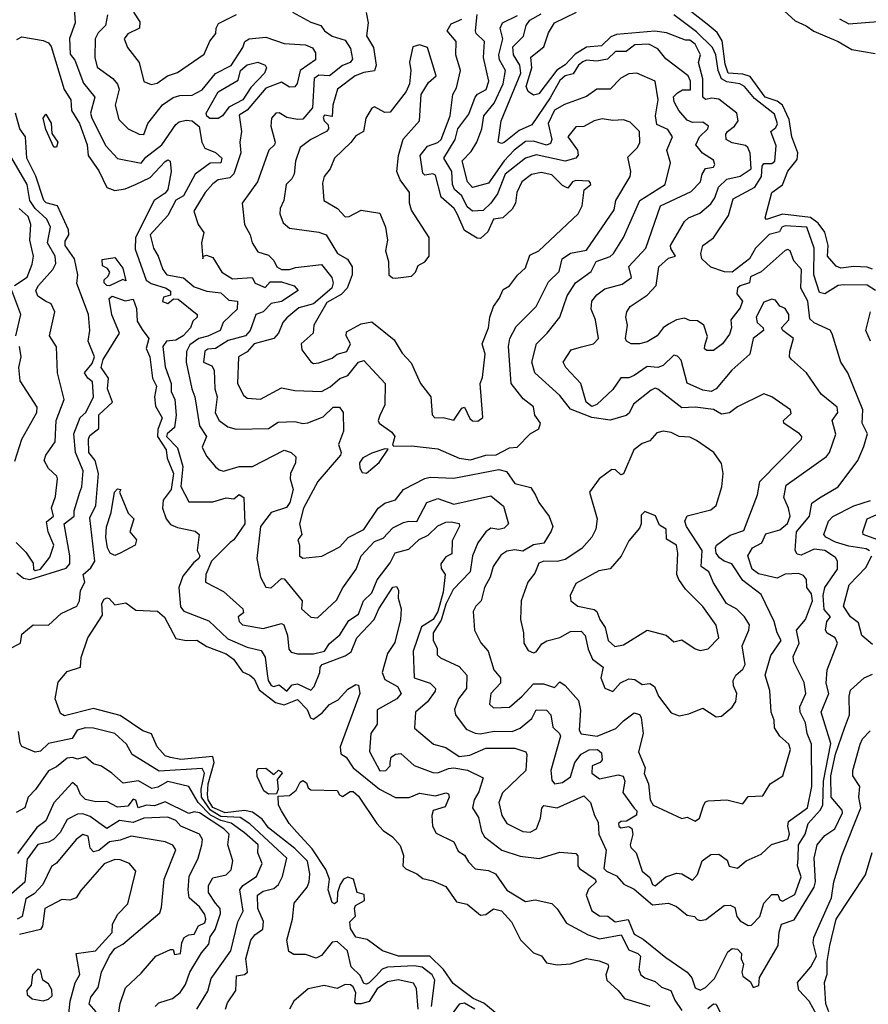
# Model space of a CAD drawing. Extents: x 1995148 to 2088947, y 769131 to 906009.
# Tile 158 of 256: x 2022166 to 2025369, y 808233 to 811947. Entities that reach past the tile are written whole.
import ezdxf

# ---------------------------------------------------------------- set-up
doc = ezdxf.new("R2010")
doc.units = 0

msp = doc.modelspace()

# ---------------------------------------------------------------- linework, layer by layer
at = {"layer": '0CON05XD'}
for points in [[(2025385, 811006.6), (2025365, 811013.4), (2025315, 811016.7), (2025265, 811010), (2025247.5, 811017.5), (2025215.5, 811055), (2025217.3, 811095), (2025205.2, 811145.2), (2025180.2, 811180.2), (2025150.5, 811200.5), (2025045, 811213.2), (2024985, 811193.3), (2024979.3, 811199.3), (2025004.4, 811295), (2025045.3, 811324.7), (2025065, 811376), (2025100.7, 811419.3), (2025103.5, 811445), (2025080.3, 811505), (2025070, 811570), (2025044.9, 811624.9), (2025025, 811640), (2024980.3, 811655), (2024922.7, 811732.7), (2024895, 811742.1), (2024839.5, 811745), (2024829.3, 811779.3), (2024817.3, 811867.3), (2024798.5, 811898.5), (2024760.4, 811930.4), (2024643, 812023)], [(2025025, 812004.2), (2025092.4, 811942.4), (2025135, 811924.2), (2025164, 811904), (2025255.2, 811865.3), (2025306.7, 811835), (2025395, 811820)], [(2022155, 811872.5), (2022175, 811882.9), (2022255, 811868.1), (2022275, 811860), (2022285, 811846.2), (2022333.6, 811683.6), (2022358.9, 811645), (2022361.8, 811605), (2022392.1, 811555), (2022420.4, 811475), (2022424.6, 811435), (2022465, 811377.1), (2022495, 811314), (2022525, 811302.2), (2022565, 811309.5), (2022604, 811325), (2022658.6, 811351.4), (2022715, 811412.7), (2022725, 811418.2), (2022733.7, 811413.7), (2022738.6, 811375), (2022725, 811306.5), (2022715, 811293.1), (2022674.1, 811265), (2022603.7, 811125), (2022602, 811082), (2022644.1, 810965), (2022662, 810952), (2022718.8, 810935), (2022735, 810922.5), (2022735, 810907.5), (2022709.5, 810900.5), (2022705, 810883.8), (2022725, 810876.2), (2022746.2, 810893.8), (2022765, 810892.9), (2022836.7, 810835), (2022836.2, 810825), (2022820, 810810), (2022810.8, 810785), (2022783.6, 810755), (2022755, 810738.2), (2022720, 810735), (2022707.1, 810715), (2022715, 810637.5), (2022738.6, 810575), (2022738, 810545), (2022752.2, 810515), (2022756.5, 810455), (2022750.5, 810409.5), (2022723.5, 810385), (2022720.5, 810375), (2022762.3, 810332.3), (2022782.4, 810262.4), (2022775, 810186.2), (2022805, 810128), (2022895, 810127.9), (2022945, 810143.3), (2022975, 810140), (2022995, 810156), (2023012, 810145), (2023015.5, 810045), (2022975, 809985.4), (2022961.1, 809975), (2022890.7, 809905), (2022868.8, 809855), (2022867.5, 809825), (2022935, 809790), (2023008.8, 809725), (2023010.7, 809709.3), (2022991.2, 809695), (2022995, 809677.5), (2023007.5, 809665), (2023085, 809650.8), (2023155, 809670), (2023163.3, 809665), (2023177.3, 809625), (2023182.4, 809572.4), (2023191.5, 809561.5), (2023214.8, 809554.8), (2023275, 809555.2), (2023316.2, 809565), (2023335.3, 809594.7), (2023375, 809627.5), (2023408.9, 809681.1), (2023445.4, 809705), (2023464.4, 809755), (2023495.4, 809785), (2023515.2, 809834.8), (2023565, 809898.2), (2023583.6, 809936.4), (2023635, 809950), (2023673.8, 809986.2), (2023707.8, 810002.2), (2023745, 810038.5), (2023775, 810051.9), (2023795, 810053.1), (2023825, 810046.7), (2023826.2, 810036.2), (2023798.9, 809981.1), (2023797.2, 809932.8), (2023775, 809921.5), (2023755.4, 809895), (2023757.6, 809877.6), (2023772.7, 809855), (2023765, 809787.5), (2023744.5, 809715), (2023726.5, 809685), (2023683.2, 809656.8), (2023651.5, 809565), (2023654.8, 809464.8), (2023716, 809445), (2023735.7, 809425), (2023734.4, 809415), (2023705.3, 809374.7), (2023660, 809335), (2023656.7, 809275), (2023728, 809215), (2023775, 809201.4), (2023825, 809168.2), (2023865, 809172.4), (2023925, 809198.9), (2024035, 809198.8), (2024076, 809186), (2024080, 809175), (2024076, 809115), (2023988.5, 809031.5), (2023974.4, 808995), (2023985.4, 808945.4), (2024005, 808915.8), (2024065, 808884.6), (2024093.2, 808883.2), (2024116.7, 808895), (2024131.8, 808935), (2024137.1, 808972.9), (2024145, 808983.8), (2024195, 808974.7), (2024295, 809020), (2024320, 808995), (2024335.4, 808945), (2024349.9, 808919.9), (2024351.8, 808875), (2024379.4, 808815), (2024371.1, 808745), (2024380.6, 808735), (2024418.5, 808718.5), (2024446.8, 808686.8), (2024485, 808667), (2024555, 808608.4), (2024615, 808614.7), (2024645, 808601.8), (2024685, 808570), (2024712.5, 808565), (2024723, 808553), (2024735, 808550), (2024756.2, 808553.8), (2024825, 808605.6), (2024847.4, 808607.4), (2024865, 808598.8), (2024873.3, 808565), (2024885, 808548.6), (2024915, 808530), (2024927.8, 808532.2), (2024960, 808565), (2024974.7, 808615), (2025005, 808648.1), (2025027, 808647), (2025035, 808627.5), (2025045, 808622), (2025092.3, 808647.7), (2025116.2, 808713.8), (2025101.8, 808755), (2025103.8, 808783.8), (2025105.9, 808835), (2025130.4, 808875), (2025142.5, 808915), (2025187.1, 808965), (2025197.5, 808985), (2025200.2, 809075), (2025227.4, 809217.4), (2025190.7, 809335), (2025220.5, 809405), (2025209.6, 809445), (2025213.6, 809495), (2025252.9, 809595), (2025244.3, 809615), (2025213.4, 809633.4), (2025207.3, 809645), (2025212.5, 809677.5), (2025226, 809695), (2025202.6, 809722.6), (2025198.9, 809775), (2025204.7, 809805.3), (2025252.2, 809875), (2025252.9, 809905), (2025245, 809918.8), (2025205, 809945.3), (2025165, 809949.8), (2025115, 809927.6), (2025101.1, 809931.1), (2025093.2, 809945), (2025097.9, 810015), (2025147.6, 810075), (2025156.2, 810123.8), (2025185, 810143.5), (2025255.7, 810185), (2025329.1, 810285), (2025352.7, 810337.3), (2025365.4, 810385), (2025345.5, 810425), (2025347.8, 810475), (2025291.9, 810615), (2025265.8, 810655), (2025232.7, 810762.7), (2025225, 810776.2), (2025165, 810804.2), (2025148.9, 810818.9), (2025141.1, 810885), (2025113.9, 810935), (2025116.7, 811005), (2025088, 811038), (2025074.6, 811074.6), (2025065, 811080.5), (2025055, 811076.8), (2024965, 810996.2), (2024925, 810976.7), (2024921.2, 810955), (2024885, 810943.8), (2024875.6, 810935), (2024873.1, 810913.1), (2024894.4, 810885), (2024885, 810860), (2024850.8, 810815), (2024852.9, 810785), (2024845, 810761.2), (2024818.6, 810725), (2024785, 810699.5), (2024759.1, 810699.1), (2024751.4, 810705), (2024751.7, 810718.3), (2024762.1, 810752.1), (2024748.6, 810795), (2024725, 810810.6), (2024695, 810812), (2024675, 810820.8), (2024645, 810814.6), (2024615, 810798.9), (2024595, 810784.7), (2024572.7, 810755), (2024535, 810732.2), (2024505, 810724), (2024474.3, 810725), (2024456.4, 810735), (2024452.7, 810745), (2024459.6, 810795), (2024453.8, 810825), (2024457.5, 810845), (2024470.8, 810865), (2024535, 810907.5), (2024567.9, 810945), (2024578.1, 811015), (2024615, 811048.1), (2024640.8, 811055), (2024623.4, 811083.4), (2024622.9, 811095), (2024675, 811186), (2024690.9, 811199.1), (2024733, 811217), (2024775, 811252.9), (2024790, 811275), (2024803.3, 811315), (2024835, 811346.1), (2024885, 811357.1), (2024927, 811385), (2024923.6, 811443.7), (2024914.7, 811464.7), (2024905, 811472.7), (2024855, 811483.1), (2024832.9, 811495), (2024831.5, 811515), (2024837.5, 811525), (2024863.9, 811545), (2024877.6, 811565), (2024873.1, 811595), (2024805, 811647.6), (2024778.5, 811651.5), (2024755, 811645.8), (2024744.4, 811655), (2024744.5, 811724.5), (2024728.6, 811785), (2024735.7, 811815), (2024715, 811854.2), (2024695, 811869.2), (2024679.5, 811869.5), (2024607.3, 811897.3), (2024563.5, 811903.5), (2024418.7, 811891.3), (2024397.8, 811882.2), (2024361.7, 811848.3), (2024305, 811843.2), (2024262.6, 811817.4), (2024225, 811777.1), (2024193.5, 811756.5), (2024125, 811666.9), (2024105, 811662.9), (2024085, 811676.2), (2024077.8, 811695), (2024099, 811765), (2024095, 811805.7), (2024143.9, 811845), (2024162.1, 811897.9), (2024185.3, 811934.7), (2024267.7, 811975)], [(2022371.9, 811991.9), (2022375.7, 811935), (2022353.8, 811876.2), (2022356.6, 811816.6), (2022375, 811793.8), (2022407.3, 811707.3), (2022450.5, 811655), (2022433.5, 811595), (2022439.2, 811575), (2022491.2, 811471.2), (2022536, 811424), (2022625, 811406), (2022642.1, 811427.9), (2022703.3, 811475), (2022755, 811551.4), (2022767.8, 811562.2), (2022795, 811568.6), (2022817.5, 811565), (2022844.2, 811544.2), (2022853.8, 811485), (2022865, 811462.5), (2022905, 811445.5), (2022929.1, 811425), (2022925, 811407.1), (2022885, 811406.2), (2022828.9, 811365), (2022785, 811283.1), (2022755, 811266.9), (2022725, 811208.2), (2022658.5, 811135), (2022670.9, 811085), (2022689.1, 811055), (2022707.1, 811005), (2022722, 810985), (2022784, 810974), (2022825, 810940), (2022872.5, 810922.5), (2022925, 810916.2), (2022955, 810888.8), (2022988, 810885), (2022986.9, 810855), (2022934.2, 810805), (2022923.3, 810775), (2022876.8, 810753.2), (2022842.1, 810745), (2022808.8, 810721.2), (2022795.4, 810695), (2022794.3, 810655), (2022815.5, 810555), (2022827.5, 810525), (2022845.4, 810415), (2022871.4, 810375), (2022854.4, 810335), (2022871.2, 810301.2), (2022905, 810261.1), (2022918.6, 810248.6), (2022935, 810244.6), (2022995, 810261.8), (2023045, 810262.3), (2023165, 810323.5), (2023191.2, 810315), (2023207.9, 810297.9), (2023207.8, 810275), (2023188.1, 810235), (2023187.5, 810215), (2023198.5, 810175), (2023185.9, 810125.9), (2023173, 810107), (2023115, 810088.4), (2023075.4, 810035), (2023061.4, 809915), (2023075.7, 809845), (2023095, 809806.2), (2023115, 809804.4), (2023155, 809839.2), (2023165, 809838), (2023232, 809755), (2023230, 809725), (2023265, 809694), (2023290.7, 809690.7), (2023362.2, 809757.8), (2023385.3, 809804.7), (2023436, 809874), (2023454.5, 809925), (2023505, 809979.5), (2023538.7, 809991.3), (2023575, 810030.8), (2023615, 810050), (2023635, 810055.7), (2023665, 810054.2), (2023703.5, 810126.5), (2023745, 810140.9), (2023805, 810119.6), (2023945, 810150.6), (2023992.1, 810112.1), (2024011.1, 810045), (2023995, 810029.5), (2023975, 810024.5), (2023945, 810029.2), (2023925, 810015.5), (2023895.7, 809974.3), (2023874.7, 809925), (2023866.2, 809865), (2023802.5, 809797.5), (2023775, 809742), (2023757.5, 809682.5), (2023726.9, 809635), (2023726.4, 809606.4), (2023741.4, 809575), (2023741.7, 809551.7), (2023755, 809540.6), (2023825, 809507.5), (2023854.2, 809475), (2023852.2, 809425), (2023822.1, 809385), (2023806.9, 809345), (2023810.8, 809325), (2023851.7, 809271.7), (2023885, 809255.6), (2023903.6, 809253.6), (2023956.9, 809263.1), (2024025, 809262.8), (2024055, 809274.7), (2024098.9, 809311.1), (2024115.6, 809344.4), (2024155, 809343.1), (2024170.4, 809325), (2024178.1, 809278.1), (2024204, 809255), (2024207.1, 809245), (2024171.4, 809115), (2024175, 809078.8), (2024184.6, 809064.6), (2024215, 809069.4), (2024245, 809091.8), (2024261.2, 809145), (2024285, 809177.1), (2024315, 809192.7), (2024347.5, 809195), (2024361.5, 809181.5), (2024364.5, 809155), (2024357.5, 809145), (2024326.9, 809133.1), (2024325.3, 809105), (2024355, 809083.7), (2024425, 809098.5), (2024443.5, 809093.5), (2024450.5, 809075), (2024442.1, 809032.1), (2024485, 808972.5), (2024495, 808962.5), (2024493.9, 808946.1), (2024455.9, 808924.1), (2024435, 808922.9), (2024426.4, 808915), (2024427.1, 808905), (2024435, 808899.4), (2024465, 808904.4), (2024476.1, 808896.1), (2024480.8, 808875), (2024469.7, 808835), (2024472.2, 808825), (2024493.3, 808805), (2024516, 808735), (2024545, 808711.2), (2024554.4, 808685), (2024565, 808680.5), (2024605, 808714.2), (2024645, 808727.5), (2024665.6, 808725.6), (2024705, 808701.2), (2024725, 808723.3), (2024741.5, 808775), (2024775, 808798.6), (2024805, 808799.2), (2024836.4, 808776.4), (2024844.2, 808754.2), (2024875, 808746.7), (2024907.5, 808775), (2024965, 808800), (2025003.5, 808836.5), (2025065, 808854.7), (2025072.1, 808875), (2025064.7, 808905), (2025067.7, 808922.3), (2025140, 808975), (2025156.2, 809055), (2025154.7, 809214.7), (2025138.8, 809255), (2025131.5, 809295), (2025111.5, 809335), (2025111.2, 809355), (2025133.5, 809405), (2025126.8, 809446.8), (2025088.1, 809525), (2025085.6, 809545), (2025108.2, 809595), (2025097.5, 809645), (2025131.5, 809685), (2025158.4, 809755), (2025155, 809781.1), (2025136.8, 809805), (2025135.3, 809835.3), (2025125, 809850.4), (2025105, 809858.8), (2025055, 809855.6), (2025025, 809840), (2024955, 809856.5), (2024931.2, 809875), (2024914.4, 809925), (2024932.5, 809955), (2024966.7, 809973.3), (2024982.7, 810007.3), (2025035, 810022.9), (2025063.5, 810046.5), (2025074.2, 810075), (2025068.4, 810105), (2025050, 810145), (2025059.1, 810190.8), (2025210.6, 810299.4), (2025223.1, 810315), (2025246.4, 810383.6), (2025233.1, 810435), (2025254.3, 810465), (2025251.1, 810485), (2025190.8, 810535), (2025136.2, 810615), (2025078.8, 810665), (2025072, 810675), (2025072.9, 810695), (2025086.4, 810745), (2025046, 810775), (2025041.2, 810785), (2025068.9, 810815), (2025069.5, 810835), (2025055, 810857.5), (2025035, 810866.7), (2025018.7, 810888.7), (2025005, 810893.1), (2024975, 810881.9), (2024945.6, 810825), (2024950, 810805), (2024972, 810785), (2024974, 810775), (2024934.5, 810745), (2024922, 810685), (2024854.3, 810625), (2024795.4, 810554.6), (2024775.4, 810544.6), (2024745, 810550), (2024685.9, 810575.9), (2024662.3, 810662.3), (2024648.4, 810678.4), (2024635, 810682.1), (2024595, 810643.3), (2024575, 810635.7), (2024535, 810638.6), (2024485.2, 810604.8), (2024465, 810596.8), (2024435, 810596.2), (2024405, 810552.2), (2024345, 810495.3), (2024325, 810488.6), (2024304.1, 810505), (2024284.5, 810574.5), (2024226.9, 810635), (2024217.1, 810655), (2024247.6, 810702.4), (2024286.9, 810713.1), (2024331.4, 810725), (2024351.1, 810745), (2024340, 810815), (2024323.3, 810855), (2024325.6, 810885), (2024345, 810909.5), (2024375, 810931.5), (2024440, 810950), (2024475.8, 810975), (2024465, 811016.7), (2024528.9, 811085), (2024584.4, 811245), (2024701.1, 811298.9), (2024735.4, 811335), (2024742.5, 811365), (2024754.7, 811385.3), (2024785, 811390.6), (2024789.5, 811400.5), (2024785, 811417.8), (2024743.5, 811443.5), (2024718.1, 811475), (2024732.3, 811505), (2024763.1, 811535), (2024765.7, 811545.7), (2024745, 811560), (2024705, 811559.5), (2024685, 811567.8), (2024653.9, 811605), (2024636.7, 811636.7), (2024634.3, 811655.7), (2024648.8, 811671.2), (2024667.6, 811682.4), (2024697.9, 811682.1), (2024697.5, 811715), (2024689.1, 811735), (2024605, 811799.6), (2024575, 811837.3), (2024541.2, 811855), (2024487.5, 811852.5), (2024455, 811827.1), (2024415, 811827.1), (2024385, 811797.9), (2024345, 811791.2), (2024305, 811794.3), (2024291.4, 811788.6), (2024274.9, 811775.1), (2024255, 811743.2), (2024225, 811734.7), (2024205, 811718.1), (2024168.2, 811651.8), (2024099.7, 811550.3), (2024051, 811529), (2023995, 811484.4), (2023985, 811480), (2023972, 811485), (2023983.5, 811565), (2024057.4, 811745), (2024054.3, 811775), (2024029.4, 811815), (2024027.2, 811845), (2024068.2, 811885), (2024077.5, 811925), (2024091.8, 811945), (2024135, 811968.7)], [(2022497.8, 811965), (2022490, 811925), (2022462.6, 811897.4), (2022451.1, 811875), (2022450, 811805), (2022458.4, 811768.4), (2022518, 811725), (2022535.9, 811704.1), (2022541.9, 811685), (2022526.5, 811625), (2022540, 811570), (2022575.6, 811535.6), (2022616.7, 811515), (2022635, 811514.6), (2022650, 811555), (2022705, 811625.6), (2022745.9, 811654.1), (2022771.2, 811661.2), (2022817.2, 811662.8), (2022855, 811683.1), (2022905.6, 811744.4), (2022965, 811774.6), (2023008.3, 811841.7), (2023016.4, 811865), (2023032, 811875), (2023095, 811881.2), (2023165, 811857.5), (2023245, 811852.3), (2023271.2, 811841.2), (2023282.6, 811822.6), (2023282.7, 811795), (2023225.4, 811755), (2023213.7, 811706.3), (2023205, 811694), (2023185, 811693.1), (2023155, 811711.4), (2023095, 811689), (2023025, 811606.2), (2022995, 811587.5), (2023003.6, 811525), (2022996.9, 811485), (2023000.5, 811445), (2022974.8, 811365.2), (2022959.9, 811350.1), (2022915, 811343.1), (2022895, 811328.5), (2022865.7, 811295), (2022823.1, 811225), (2022840, 811175), (2022861.4, 811145), (2022852.5, 811105), (2022857.5, 811045)], [(2022596.2, 811975), (2022619.3, 811939.3), (2022618.6, 811915), (2022575, 811893.1), (2022560, 811875), (2022572.7, 811842.7), (2022617.8, 811785), (2022634.5, 811714.5), (2022662.7, 811702.7), (2022685, 811707.8), (2022724.4, 811735.6), (2022762.5, 811747.5), (2022862.7, 811817.2), (2022883.5, 811866.5), (2022906, 811895), (2022907.5, 811915), (2022917.2, 811932.8), (2022985, 811967.1)], [(2022857.5, 811045), (2022860, 811055), (2022871.2, 811058.8), (2022895, 811050), (2022929.2, 810995), (2022969.6, 810969.6), (2023044.3, 810974.3), (2023055, 810953.5), (2023093.3, 810936.7), (2023112, 810958), (2023155, 810958.9), (2023202.7, 810942.7), (2023217.1, 810925), (2023155, 810884.1), (2023115, 810876.1), (2023085, 810844.7), (2023057.5, 810835), (2023036.7, 810775), (2023017.9, 810755), (2022952.6, 810737.4), (2022905, 810706.5), (2022875.9, 810704.1), (2022865, 810696.7), (2022860, 810655), (2022892, 810642), (2022900, 810625), (2022903.4, 810555), (2022911.6, 810525), (2022904.5, 810464.5), (2022919.2, 810435), (2022951.4, 810411.4), (2022982.9, 810402.9), (2023104.8, 810405.2), (2023141.4, 810428.6), (2023205, 810431.8), (2023234.3, 810424.2), (2023253.3, 810426.7), (2023311.1, 810448.9), (2023350, 810485), (2023373.8, 810485), (2023387.7, 810465), (2023388.8, 810395), (2023370, 810345), (2023380, 810315), (2023377.5, 810305), (2023291.2, 810205), (2023237.9, 810105), (2023222.6, 810045), (2023230.6, 810005), (2023215.6, 809985), (2023222.9, 809965), (2023222.9, 809925), (2023235, 809916.2), (2023307, 809923), (2023375, 809958.6), (2023405.4, 809994.6), (2023465.4, 810024.6), (2023519.5, 810105), (2023545, 810122.9), (2023584.5, 810135.5), (2023614.2, 810175), (2023695, 810217.1), (2023715, 810221.5), (2023805, 810218), (2023975, 810250.8), (2024003.1, 810243.1), (2024035, 810198), (2024095, 810182.9), (2024113.1, 810153.1), (2024125, 810126.2), (2024165, 810073.3), (2024178, 810035), (2024172.7, 810017.3), (2024145, 809972.2), (2024105, 809966.5), (2024065, 809942.9), (2024035, 809948.1), (2024005, 809942.9), (2023982.4, 809927.6), (2023953.6, 809885), (2023941.9, 809845), (2023921.1, 809805), (2023908.1, 809755), (2023888, 809735), (2023878, 809715), (2023882.5, 809645), (2023906.4, 809596.4), (2023934.2, 809565), (2023955.4, 809495.4), (2023980.8, 809465), (2023980.8, 809445), (2023944.5, 809405), (2023940, 809365), (2023955, 809351.1), (2024015, 809354.4), (2024063.1, 809395), (2024105, 809441.8), (2024142.6, 809442.6), (2024185, 809428.8), (2024205, 809450), (2024225, 809436.2), (2024275, 809378.8), (2024282.8, 809342.8), (2024277.3, 809267.3), (2024285, 809253.3), (2024346, 809245), (2024416.2, 809273.8), (2024445, 809302.7), (2024485, 809332.9), (2024505, 809325.8), (2024511.4, 809315), (2024519.3, 809255), (2024501.8, 809185), (2024527.1, 809125), (2024523.6, 809103.7), (2024540, 809065), (2024545.8, 809005), (2024556.7, 808985), (2024665, 808934), (2024685, 808938.8), (2024715, 808924.2), (2024731.9, 808935), (2024747.3, 808982.7), (2024755, 808996.7), (2024765, 809001.2), (2024835, 809004.3), (2024895, 808990), (2024915, 809016.7), (2024970.5, 809019.5), (2024998, 809065), (2025045.8, 809095), (2025075.4, 809194.6), (2025068.5, 809215), (2025034.5, 809244.5), (2025015.5, 809275.5), (2025013.5, 809305), (2025002.2, 809335), (2024997.2, 809417.2), (2024979.4, 809475), (2025001.4, 809548.6), (2025040.4, 809605), (2025024.5, 809635), (2025013.1, 809676.9), (2024965, 809779.2), (2024895, 809832.1), (2024854.2, 809895), (2024825, 809904.5), (2024807.7, 809917.7), (2024794.8, 809934.7), (2024791.8, 809955), (2024795.8, 809965), (2024847.5, 810002.5), (2024899, 810021), (2024950.6, 810155), (2024959.4, 810205), (2025117.5, 810365), (2025118, 810375), (2025108.8, 810385), (2025050, 810425), (2025048.8, 810435), (2025077.9, 810462.1), (2025075.8, 810475), (2025005, 810524.4), (2024975, 810536), (2024875, 810486.4), (2024845.3, 810464.7), (2024815, 810459.4), (2024785, 810476.8), (2024715, 810485.2), (2024665, 810483.6), (2024575, 810552.9), (2024565, 810557.8), (2024549.7, 810550.3), (2024483.3, 810496.7), (2024467.1, 810462.9), (2024455, 810454.4), (2024395, 810436.2), (2024325, 810446.3), (2024245, 810478.5), (2024205, 810529.4), (2024110.5, 810615), (2024099.6, 810655), (2024116.7, 810725), (2024157.5, 810765), (2024204.6, 810825.4), (2024232.2, 810905), (2024263.6, 810955), (2024322.6, 810997.4), (2024342, 811035), (2024395, 811054.1), (2024407.7, 811065), (2024444.5, 811125), (2024506.4, 811265), (2024601.9, 811325), (2024623, 811407), (2024608.1, 811455), (2024630, 811505), (2024613, 811533), (2024571.2, 811551.2), (2024565.3, 811584.7), (2024576.1, 811645), (2024564.6, 811714.6), (2024495, 811745.8), (2024465, 811743.1), (2024435, 811726.9), (2024395, 811685.6), (2024345, 811685.5), (2024305, 811657.5), (2024222.4, 811627.6), (2024185, 811605.3), (2024160.7, 811555), (2024174.6, 811495.4), (2024169.5, 811480.5), (2024155, 811474.2), (2024105, 811489.3), (2024075, 811488.1), (2024032.4, 811455), (2023994.9, 811415.1), (2023935, 811330.5), (2023875, 811314.6), (2023856.6, 811335), (2023836.2, 811415), (2023869.6, 811450.4), (2023891.9, 811485), (2023910.2, 811535), (2023917.5, 811585), (2023957.3, 811632.7), (2023990.9, 811705), (2024000.3, 811755), (2023976.9, 811795), (2023974, 811815), (2023989.6, 811875), (2023979.6, 811915), (2023988.5, 811935), (2024045, 811963.2)], [(2023196.1, 811975), (2023265, 811937.9), (2023303.3, 811925), (2023316.7, 811905), (2023346, 811885), (2023395, 811869.7), (2023415, 811838.9), (2023422.2, 811797.8), (2023414, 811786), (2023385, 811773.7), (2023335, 811735.8), (2023295, 811737.5), (2023277.5, 811725), (2023271.1, 811615), (2023235, 811571.9), (2023215, 811570), (2023175, 811578.6), (2023145, 811596.2), (2023133.3, 811595), (2023116.2, 811575), (2023114, 811545), (2023130, 811485), (2023127.5, 811475), (2023106.9, 811455), (2023064.3, 811335), (2023006, 811255), (2023014.5, 811175), (2023036, 811135), (2023043.3, 811105), (2023065, 811071.2), (2023105, 811058.6), (2023125, 811038.5), (2023137.2, 811015), (2023155, 811004.8), (2023185, 811004.2), (2023207.5, 811012.5), (2023305, 811023.1), (2023344.1, 810974.1), (2023349.6, 810955), (2023344.6, 810935), (2023275, 810875.9), (2023220.1, 810859.9), (2023175, 810823.1), (2023159.4, 810805), (2023143.3, 810765), (2023125, 810744.5), (2023051.4, 810725), (2023025.3, 810694.7), (2022992.5, 810675), (2022987.8, 810575), (2023010.9, 810530.9), (2023025, 810520), (2023075, 810516), (2023155, 810558.1), (2023205, 810548.8), (2023305, 810544.5), (2023338.3, 810561.7), (2023375, 810593.5), (2023405, 810605.5), (2023445, 810655.6), (2023465, 810661.4), (2023545.6, 810575), (2023544.4, 810495), (2023525.4, 810454.6), (2023519.4, 810435), (2023523.1, 810425), (2023571.4, 810391.4), (2023582, 810375), (2023573, 810343), (2023578.3, 810338.3), (2023645, 810339.2), (2023745, 810328.5), (2023825, 810293.1), (2023867.1, 810287.1), (2023925, 810304), (2023965, 810305.3), (2024015, 810331.8), (2024043.8, 810335), (2024093.3, 810385), (2024125, 810403.8), (2024132, 810425), (2024110, 810455), (2024105, 810486.7), (2024066.4, 810516.4), (2024021.5, 810575), (2024011.5, 810715), (2024015.5, 810745), (2024040.6, 810789.4), (2024115.6, 810865), (2024161.9, 810958.1), (2024202.9, 810997.1), (2024213.3, 811045), (2024245, 811066.2), (2024305, 811078.1), (2024409.6, 811230.4), (2024416.5, 811265), (2024470.4, 811355), (2024472.7, 811375), (2024461.3, 811428.7), (2024498.1, 811465), (2024506.3, 811483.7), (2024505, 811525.8), (2024470.6, 811560.6), (2024445, 811569.3), (2024405, 811566.5), (2024365, 811573.2), (2024335, 811565.7), (2024295, 811544.5), (2024265, 811543.3), (2024234.5, 811505), (2024271.1, 811455), (2024273.4, 811436.6), (2024265.8, 811425), (2024225, 811413.7), (2024115, 811437.7), (2024075, 811424.6), (2023998, 811365), (2023969.8, 811290.2), (2023944.7, 811255), (2023915, 811227.3), (2023875, 811225.4), (2023855, 811241.2), (2023835, 811282.5), (2023806.7, 811306.7), (2023800, 811325), (2023797.6, 811375), (2023767.6, 811425), (2023810.3, 811495), (2023820, 811535), (2023861.3, 811591.3), (2023884.8, 811655.2), (2023893.7, 811666.3), (2023926.3, 811683.7), (2023936.5, 811715), (2023917.1, 811805), (2023920.6, 811865), (2023888.5, 811895), (2023886.4, 811905), (2023892.9, 811967.1)], [(2023474.4, 811974.4), (2023481.1, 811935), (2023475.6, 811885.6), (2023502.2, 811842.2), (2023511.8, 811775), (2023505, 811753.8), (2023465, 811748), (2023432, 811735), (2023365.6, 811685), (2023348.2, 811625), (2023345, 811582.5), (2023316.5, 811586.5), (2023312, 811578), (2023315, 811566), (2023330.5, 811550.5), (2023331.4, 811535), (2023324, 811525), (2023265, 811495.5), (2023224.3, 811465), (2023207, 811413), (2023202.5, 811365), (2023193.8, 811346.2), (2023172.5, 811325), (2023163.1, 811265), (2023149.5, 811235), (2023148.5, 811215), (2023161.1, 811181.1), (2023185, 811161), (2023295.9, 811145.9), (2023323.3, 811135), (2023366, 811065), (2023404.1, 811044.1), (2023421.1, 811015), (2023421.1, 810985), (2023401.8, 810935), (2023379.2, 810910.8), (2023325, 810880.3), (2023276.7, 810795), (2023273.3, 810765), (2023229.2, 810725), (2023231.7, 810701.7), (2023265, 810656), (2023275, 810650), (2023295, 810652.2), (2023345, 810670), (2023364.1, 810685.9), (2023400.6, 810695), (2023414.4, 810725), (2023398, 810755), (2023400, 810770), (2023455, 810799.4), (2023495, 810807.5), (2023579.7, 810739.7), (2023609.3, 810689.3), (2023643.2, 810653.2), (2023679.2, 810575), (2023718, 810525), (2023723.3, 810456.7), (2023732.9, 810445), (2023765, 810446), (2023805, 810436), (2023835, 810482), (2023845, 810486.2), (2023865, 810442.5), (2023875, 810433.5), (2023895, 810432.5), (2023913.6, 810446.4), (2023904.3, 810574.3), (2023912.4, 810597.6), (2023923.3, 810685), (2023911.1, 810725), (2023936.2, 810785), (2023940.9, 810825), (2023954.4, 810865.6), (2023976.2, 810895), (2023990.7, 810929.3), (2024015, 810943.3), (2024045, 810984), (2024075, 811011.2), (2024091.5, 811058.5), (2024125, 811075.6), (2024274.4, 811215), (2024288.6, 811245), (2024296.7, 811305), (2024321.2, 811325), (2024320.7, 811330.7), (2024315, 811338), (2024265, 811340.5), (2024252.9, 811335), (2024235, 811312), (2024215, 811321.4), (2024175, 811361.8), (2024135, 811370.3), (2024097.3, 811362.7), (2024060.9, 811335), (2024042.9, 811295), (2024038.1, 811255), (2024025, 811232), (2023990, 811200), (2023955, 811194.4), (2023933.1, 811146.9), (2023905, 811121.8), (2023892.6, 811122.6), (2023845, 811152.5), (2023816.8, 811215), (2023805.5, 811235), (2023757.3, 811277.3), (2023735, 811360.8), (2023725, 811365.5), (2023695, 811360.5), (2023687.7, 811367.7), (2023678.2, 811435), (2023705, 811469.4), (2023745, 811484), (2023756.8, 811495), (2023791.3, 811585), (2023801.5, 811665), (2023815, 811690), (2023830, 811755), (2023811.8, 811815), (2023813.3, 811865), (2023779.4, 811905), (2023795, 811931.2), (2023835, 811949.2)], [(2025396.2, 810925), (2025365, 810945.5), (2025275, 810947.1), (2025255, 810944.6), (2025205, 810913.1), (2025185, 810918.6), (2025163.2, 810985), (2025164.1, 811085), (2025136.9, 811165), (2025055, 811169.7), (2025042.1, 811165), (2025033.7, 811146.3), (2024995, 811137), (2024943.9, 811085), (2024921.1, 811045), (2024855, 810994.5), (2024825.9, 810995.9), (2024775, 811013.8), (2024741.1, 811045), (2024736.9, 811065), (2024744.7, 811095.3), (2024785, 811124.4), (2024841.2, 811208.8), (2024858.5, 811271.5), (2024940.9, 811315), (2024966.1, 811355), (2024967.9, 811395), (2024974.5, 811405), (2025005, 811404.5), (2025016.1, 811413.9), (2025021.7, 811471.7), (2025001.2, 811525), (2025020, 811540), (2025026.3, 811553.7), (2025015, 811590.8), (2024939.2, 811649.2), (2024901.4, 811695), (2024883.8, 811705), (2024835, 811712.2), (2024814.4, 811724.4), (2024801.9, 811755), (2024793.8, 811815), (2024781.6, 811841.6), (2024720.7, 811900.7), (2024635, 811964.8)], [(2025260.3, 811950.3), (2025295, 811931.7), (2025405, 811940.8)], [(2023585, 810972.5), (2023645, 810980), (2023660, 810995), (2023670.7, 811019.3), (2023695.9, 811034.1), (2023711.2, 811055), (2023711.8, 811125), (2023645, 811228.6), (2023637.6, 811255), (2023636.9, 811295), (2023602.5, 811342.5), (2023590, 811375), (2023596.2, 811435), (2023613, 811497), (2023675.6, 811565), (2023681.2, 811665), (2023709.4, 811710.6), (2023738.1, 811735), (2023705, 811842), (2023675, 811852.5), (2023650, 811845), (2023637.3, 811787.3), (2023642.5, 811755), (2023638, 811705), (2023624.4, 811675.6), (2023565, 811598.8), (2023545, 811596.7), (2023505, 811618), (2023495, 811613.3), (2023472.5, 811575), (2023463.3, 811525), (2023435, 811509.2), (2023416.6, 811483.4), (2023355, 811424.2), (2023338.5, 811385), (2023315, 811356), (2023309.1, 811330.9), (2023314, 811265), (2023366.2, 811235), (2023395, 811203.1), (2023410, 811205), (2023455, 811228.9), (2023525, 811216.7), (2023547.1, 811165), (2023554, 811115), (2023547.5, 811075), (2023558, 811035), (2023560, 810985), (2023573.3, 810973.3), (2023585, 810972.5)], [(2022883.8, 811573.8), (2022872.6, 811582.6), (2022870.6, 811595), (2022915, 811675.4), (2022991.4, 811718.6), (2023000, 811755), (2023025, 811776.5), (2023065, 811787.1), (2023092.5, 811775), (2023097.5, 811765), (2023090.8, 811745), (2023038.5, 811691.5), (2023008.6, 811645), (2022955, 811617.4), (2022931.4, 811585), (2022915, 811574.7), (2022883.8, 811573.8)], [(2022392.7, 810165), (2022400.3, 810185), (2022406, 810246), (2022376.8, 810315), (2022370.4, 810385), (2022395, 810447.1), (2022415.7, 810465), (2022445.5, 810525), (2022441.7, 810581.7), (2022423.5, 810595), (2022410.9, 810615), (2022439.9, 810650.1), (2022448.9, 810675), (2022424.8, 810735), (2022430.5, 810775), (2022426.2, 810835), (2022382.4, 810952.4), (2022385.9, 810985), (2022373.8, 811045), (2022337.6, 811095), (2022338.1, 811111.9), (2022351.6, 811135), (2022350.2, 811155), (2022308.5, 811245), (2022266.7, 811256.7), (2022257.5, 811265), (2022227.4, 811357.4), (2022193.6, 811425), (2022188.8, 811505), (2022167.3, 811535), (2022150, 811595)], [(2022305, 811466.7), (2022295, 811466.7), (2022265, 811532.5), (2022254.5, 811575), (2022265, 811591.2), (2022285, 811556.7), (2022287.3, 811517.3), (2022310.8, 811485), (2022305, 811466.7)], [(2022153.3, 809975), (2022188.9, 809938.9), (2022217.5, 809897.5), (2022218.9, 809875), (2022225, 809870), (2022244.5, 809875), (2022280, 809920), (2022294.6, 809965), (2022274.4, 810015), (2022267.5, 810052.5), (2022293.3, 810075), (2022286.1, 810106.1), (2022301.7, 810148.3), (2022309.2, 810215), (2022306.2, 810225), (2022274.6, 810254.6), (2022258.1, 810285), (2022264.4, 810305), (2022300.4, 810355), (2022303.7, 810435), (2022333.6, 810515), (2022309.1, 810615), (2022305, 810713.3), (2022278.9, 810755), (2022299.2, 810845), (2022285, 810875.6), (2022263.8, 810885), (2022235, 810904.4), (2022227.5, 810925), (2022237.8, 810945), (2022291.5, 811005), (2022302.2, 811027.8), (2022300.4, 811055), (2022271.3, 811105), (2022283.2, 811165), (2022269.3, 811195), (2022224.7, 811234.7), (2022205.2, 811265), (2022194.2, 811325), (2022137, 811425)], [(2022146.4, 810945), (2022195, 810975.4), (2022213.8, 811025), (2022217.9, 811055), (2022204.7, 811115), (2022208.8, 811175), (2022198, 811205), (2022164.7, 811235)], [(2022505, 810943.6), (2022495, 810944.5), (2022485.5, 810955), (2022484.7, 810965.3), (2022500.6, 810979.4), (2022506.1, 810995), (2022498.1, 811008.1), (2022478.8, 811018.8), (2022477.5, 811042.5), (2022525, 811050), (2022555, 811010), (2022567.5, 810962.5), (2022555, 810967.5), (2022505, 810943.6)], [(2022151.9, 810755), (2022170.6, 810835), (2022136.2, 810925)], [(2022217.5, 809665), (2022275, 809662.9), (2022323, 809707), (2022382.5, 809735), (2022391.8, 809755), (2022395.6, 809794.4), (2022412, 809825), (2022406, 809855), (2022435, 809880), (2022450, 809905), (2022431.4, 810068.6), (2022453.5, 810115), (2022463.8, 810235), (2022450.7, 810285), (2022427.8, 810315), (2022426.2, 810365), (2022431.1, 810378.9), (2022465.1, 810404.9), (2022465, 810456.4), (2022516.5, 810505), (2022497.6, 810555), (2022501.2, 810595), (2022473.4, 810635), (2022481.5, 810665), (2022543.5, 810765), (2022514.3, 810834.3), (2022504.3, 810895.8), (2022515, 810903.8), (2022565, 810887.1), (2022595, 810892.5), (2022607.1, 810857.1), (2022610.2, 810810.2), (2022628.7, 810778.7), (2022653.3, 810745), (2022643.1, 810706.9), (2022657.7, 810675), (2022667.2, 810595), (2022682.6, 810565), (2022675.6, 810525), (2022679.4, 810489.4), (2022704.4, 810445), (2022688.1, 810401.9), (2022686.8, 810375), (2022719.5, 810325), (2022723.4, 810293.4), (2022747.3, 810235), (2022738.1, 810175), (2022707.5, 810135), (2022705.4, 810105), (2022718.8, 810065), (2022735, 810043.5), (2022761.8, 810031.7), (2022828.1, 810018.1), (2022843.5, 810005), (2022836, 809945), (2022845.6, 809925), (2022842.5, 809915), (2022821.8, 809898.2), (2022782, 809848), (2022766.5, 809805), (2022773, 809733), (2022785.7, 809715.7), (2022880, 809680), (2022952.2, 809612.2), (2023025, 809580.7), (2023078.2, 809568.2), (2023093, 809543), (2023099.7, 809480.3), (2023103.8, 809455), (2023115, 809435.7), (2023125, 809432.5), (2023145, 809438.6), (2023175, 809414.4), (2023195, 809438.9), (2023215, 809442.5), (2023265, 809418.2), (2023277.9, 809432.1), (2023299.2, 809485), (2023300, 809505), (2023308, 809515), (2023395, 809548.2), (2023417.6, 809562.4), (2023439.3, 809615), (2023503.5, 809685), (2023522.1, 809725), (2023575, 809806.2), (2023588.8, 809808.8), (2023595.9, 809795.9), (2023594.4, 809765.6), (2023605.5, 809725), (2023603.3, 809685), (2023581.5, 809598.5), (2023555, 809557.1), (2023534.6, 809485), (2023545, 809458.1), (2023591.8, 809431.8), (2023605.6, 809405), (2023590, 809385), (2023515.8, 809344.2), (2023515, 809290), (2023491.2, 809255), (2023487.1, 809187.1), (2023525, 809113.5), (2023548, 809115), (2023565, 809133.3), (2023564.3, 809145), (2023568.1, 809165), (2023585, 809176.9), (2023605, 809179.1), (2023655, 809134.4), (2023725, 809108.2), (2023745, 809106.1), (2023785, 809122.9), (2023805, 809124.8), (2023856.7, 809116.7), (2023915, 809087.5), (2023898.8, 809035), (2023881.5, 809005), (2023875.7, 808975), (2023897.6, 808937.6), (2023909.6, 808885), (2023921.1, 808865), (2023986.5, 808815), (2024055, 808791.6), (2024126.5, 808783.5), (2024205, 808807.5), (2024265, 808802.5), (2024273.3, 808793.3), (2024272.7, 808755), (2024278.5, 808745), (2024338.1, 808705), (2024342.5, 808695), (2024312.5, 808667.5), (2024304.5, 808645), (2024325, 808585.6), (2024355, 808567.5), (2024385.4, 808565.4), (2024414, 808545), (2024463.2, 808553.2), (2024485, 808498.2), (2024519, 808479), (2024605, 808410), (2024685.8, 808355), (2024703.6, 808333.6), (2024715.5, 808295.5), (2024735, 808286.9), (2024755, 808297.1), (2024789.1, 808330.9), (2024839.1, 808430.9), (2024855, 808443.8), (2024875, 808440.8), (2024890.8, 808425), (2024888.6, 808405), (2024898, 808385), (2024891.9, 808355), (2024895, 808340), (2024925, 808317.5), (2024935, 808296.7), (2024956.1, 808303.9), (2024958.8, 808335), (2025029.2, 808455), (2025032.9, 808505), (2025042, 808535), (2025088.6, 808551.4), (2025164.4, 808675), (2025169.8, 808695), (2025165.3, 808784.7), (2025176.4, 808835), (2025205, 808870), (2025242.7, 808895), (2025271.1, 808955), (2025270, 808965), (2025228.9, 809015), (2025227.2, 809095), (2025245, 809177.3), (2025278.8, 809275), (2025298.2, 809325), (2025296.7, 809395), (2025301.7, 809418.3), (2025353.3, 809465), (2025385, 809478.8)], [(2025376.9, 810735), (2025360, 810775), (2025376.9, 810845)], [(2022148.3, 810281.7), (2022174.4, 810365), (2022230.5, 810465), (2022232.5, 810485), (2022168, 810585), (2022162.9, 810635), (2022171.4, 810675), (2022165.8, 810715)], [(2024795, 809318), (2024815, 809320), (2024855.7, 809354.3), (2024869.2, 809375), (2024872.5, 809405), (2024860, 809435), (2024859.5, 809455), (2024868.5, 809475), (2024895, 809496.9), (2024904.5, 809515), (2024893.5, 809585), (2024918.5, 809645), (2024920, 809665), (2024902.2, 809695), (2024873.4, 809723.4), (2024834.4, 809745), (2024785, 809822.5), (2024767.1, 809865), (2024737.7, 809885), (2024741.9, 809945), (2024683.2, 810035), (2024677.1, 810055), (2024685, 810075.6), (2024775, 810098.6), (2024794.2, 810115), (2024815.8, 810185), (2024820.8, 810235), (2024815, 810272.5), (2024786.2, 810315), (2024720.3, 810360.3), (2024695, 810372.2), (2024655, 810374.4), (2024625, 810390), (2024595, 810395.3), (2024571.4, 810388.6), (2024545, 810358.6), (2024515, 810348), (2024483.8, 810325), (2024445, 810234), (2024435, 810230), (2024415, 810249.4), (2024400.5, 810250.5), (2024353.3, 810215), (2024316.7, 810165), (2024346, 810065), (2024340.8, 810025), (2024325.7, 809995), (2024287.9, 809952.1), (2024225, 809911.5), (2024195, 809903.5), (2024145, 809904.5), (2024125, 809896.9), (2024110.9, 809859.1), (2024084.4, 809825.6), (2024059.1, 809755), (2024056.2, 809685), (2024067.9, 809635), (2024068.8, 809595), (2024085, 809567.5), (2024105, 809558.8), (2024115, 809562.3), (2024137.3, 809592.7), (2024155.8, 809604.2), (2024205, 809616.8), (2024245, 809639.2), (2024285, 809641.1), (2024300, 809625), (2024312.2, 809572.2), (2024328.2, 809535), (2024368.6, 809505), (2024359.2, 809465), (2024375, 809426.2), (2024405, 809413.3), (2024433.6, 809446.4), (2024465, 809461.5), (2024488.1, 809458.1), (2024515, 809440), (2024545, 809443.8), (2024562.5, 809432.5), (2024577.5, 809395), (2024625, 809332.5), (2024655, 809321.2), (2024691.2, 809328.8), (2024745, 809350), (2024795, 809318)], [(2023475, 810236.7), (2023522.7, 810277.3), (2023557.5, 810327.5), (2023545, 810328.8), (2023495, 810312.5), (2023461.4, 810295), (2023449.2, 810275), (2023450, 810255), (2023459.3, 810239.3), (2023475, 810236.7)], [(2022155, 809860.6), (2022180.4, 809840.4), (2022205, 809835.2), (2022341.9, 809878.1), (2022355.2, 809894.8), (2022355.6, 809925), (2022334.7, 810045), (2022372, 810075), (2022371.9, 810095), (2022392.7, 810165)], [(2022525, 809925.9), (2022507.7, 809935), (2022497.9, 809955), (2022490.9, 809995), (2022494.5, 810034.5), (2022511.7, 810088.3), (2022524.3, 810165), (2022535, 810177.5), (2022547.5, 810175), (2022542.5, 810165), (2022575.7, 810085.7), (2022597.5, 810065), (2022582.5, 810015), (2022607.5, 809985), (2022602.5, 809965), (2022545, 809934.7), (2022525, 809925.9)], [(2025373.9, 809943.9), (2025361, 809951), (2025295, 809961), (2025245, 809976.2), (2025208.6, 809995), (2025201.5, 810005), (2025218.5, 810055), (2025235, 810073.6), (2025315, 810113.4), (2025376.8, 810133.2)], [(2024735, 809568.1), (2024765, 809574.4), (2024804.4, 809615), (2024795, 809663.3), (2024745, 809734.3), (2024679.1, 809799.1), (2024653.5, 809835), (2024646.7, 809855), (2024650.5, 809935), (2024645.6, 809965), (2024607.5, 809987.5), (2024605.6, 810025), (2024580.7, 810040.7), (2024565.4, 810075.4), (2024525, 810092.5), (2024512, 810078), (2024512.2, 810045), (2024505, 810028.8), (2024465, 809981.2), (2024436.2, 809923.8), (2024394.4, 809875.6), (2024351.4, 809868.6), (2024265, 809820), (2024243.3, 809775), (2024246.2, 809755), (2024273.3, 809735), (2024335, 809721.9), (2024344.2, 809715), (2024355.3, 809685), (2024376.2, 809655), (2024386.9, 809605), (2024413, 809583), (2024445, 809588.9), (2024535, 809644.4), (2024605.6, 809625.6), (2024635, 809600), (2024665, 809608), (2024716.2, 809573.8), (2024735, 809568.1)], [(2025415, 809981.6), (2025350, 810005), (2025348, 810015), (2025364.3, 810065), (2025435, 810096.1)], [(2025385, 809590), (2025344.8, 809624.8), (2025331.9, 809671.9), (2025301.9, 809695), (2025276, 809735), (2025296.2, 809815), (2025359.1, 809880.9), (2025381.8, 809925)], [(2023720.6, 808225), (2023732.5, 808325), (2023723.4, 808345), (2023685, 808373.2), (2023655, 808378.8), (2023555, 808373.9), (2023534.3, 808365.7), (2023510.1, 808339.9), (2023485, 808314.7), (2023475, 808309.3), (2023465, 808312.1), (2023451.7, 808341.7), (2023417.5, 808375), (2023403.5, 808435), (2023365, 808469.7), (2023345, 808467.1), (2023305, 808417.3), (2023285, 808407.1), (2023245, 808420.8), (2023200.9, 808420.9), (2023182.1, 808432.1), (2023174.5, 808475), (2023196.4, 808555), (2023202.5, 808615), (2023251.8, 808675), (2023259.2, 808695), (2023260.9, 808725), (2023252.9, 808772.9), (2023205, 808821.6), (2023105, 808899.2), (2023081.8, 808931.8), (2023045, 808958.6), (2023014.8, 808964.8), (2022941.4, 808955), (2022895, 808976.1), (2022877.6, 809005), (2022875.1, 809025), (2022877.4, 809065), (2022900.3, 809145), (2022895, 809168.4), (2022775, 809156.5), (2022736, 809164), (2022715, 809170.6), (2022685.6, 809205), (2022663.9, 809253.9), (2022631.1, 809265), (2022545, 809322.6), (2022445, 809349.1), (2022335, 809320.8), (2022320.5, 809330.5), (2022300.6, 809385), (2022312, 809448), (2022345, 809488.6), (2022396.2, 809505), (2022398, 809542), (2022423.8, 809615), (2022478.9, 809701.1), (2022476.7, 809745), (2022485, 809761.3), (2022495, 809766.8), (2022504.1, 809764.1), (2022525, 809740), (2022567, 809747), (2022605, 809720), (2022686.1, 809716.1), (2022713, 809693), (2022755, 809612.9), (2022795, 809605.6), (2022835, 809606.5), (2022872.9, 809582.9), (2022945.7, 809555), (2022973.1, 809535), (2023007.2, 809487.2), (2023035.3, 809475.3), (2023051.1, 809461.1), (2023069.8, 809419.8), (2023132.2, 809372.2), (2023165, 809363.1), (2023215, 809382.7), (2023251.5, 809345), (2023263.5, 809313.5), (2023275, 809309.1), (2023307.6, 809332.4), (2023335, 809364.4), (2023367.8, 809382.2), (2023405, 809422.5), (2023435, 809440), (2023445, 809437.5), (2023449.4, 809405), (2023375.6, 809204.4), (2023378.1, 809178.1), (2023398.1, 809165), (2023424.4, 809125), (2023524.4, 809044.4), (2023585, 809013.3), (2023636.4, 809013.6), (2023675, 809030), (2023735, 809020), (2023775, 809031.2), (2023785, 809027.5), (2023786.7, 809015), (2023771.7, 808978.3), (2023726.2, 808963.8), (2023721.2, 808945), (2023724.2, 808905), (2023738.3, 808878.3), (2023805, 808845.8), (2023820.7, 808810.7), (2023845, 808795.8), (2023860.2, 808770.2), (2023885, 808743.8), (2023935, 808737.8), (2023962, 808725), (2024004.3, 808664.3), (2024075, 808621.4), (2024112.3, 808627.7), (2024175, 808613.8), (2024195, 808593.8), (2024229.8, 808539.8), (2024311.2, 808495), (2024355, 808480.8), (2024435.7, 808495.8), (2024465, 808438.2), (2024499.2, 808425), (2024509.2, 808415), (2024503.6, 808365), (2024510, 808345), (2024525, 808332.7), (2024565, 808319.1), (2024588.2, 808298.2), (2024624.3, 808285), (2024638.7, 808248.7), (2024665, 808210)], [(2022125, 809573.2), (2022169.1, 809595), (2022175, 809630), (2022217.5, 809665)], [(2022942.8, 808215), (2022950.9, 808239.1), (2022982.6, 808285), (2022985, 808341.2), (2023015, 808345.5), (2023026.5, 808355), (2023020, 808405), (2023038.6, 808475), (2023054.2, 808495), (2023083.8, 808516.2), (2023086.2, 808546.2), (2023065.7, 808595), (2023064.3, 808645), (2023085, 808660), (2023125, 808670), (2023143.5, 808685), (2023158.2, 808715), (2023174.2, 808785), (2023035, 808913.9), (2022998, 808938), (2022925, 808941.6), (2022886.1, 808965), (2022851.9, 809015), (2022851.1, 809045), (2022863.2, 809105), (2022855, 809122.7), (2022692.3, 809112.3), (2022591.2, 809175), (2022569.2, 809215), (2022525, 809254.4), (2022444.6, 809275.4), (2022415, 809276.1), (2022383.1, 809266.9), (2022364.5, 809235.5), (2022275, 809217.3), (2022245, 809187.5), (2022225, 809184), (2022175, 809206.2), (2022168.1, 809218.1), (2022162.1, 809262.1)], [(2025173.2, 808195), (2025145.2, 808245.2), (2025107.1, 808287.1), (2025101.9, 808315), (2025151.5, 808375), (2025173.2, 808415), (2025160.8, 808465), (2025163, 808485), (2025230.7, 808635), (2025239.5, 808695), (2025268.9, 808795), (2025340.9, 808975), (2025333.5, 809015), (2025336.5, 809055), (2025310, 809095), (2025310, 809115), (2025337.8, 809215), (2025347.3, 809235), (2025375.5, 809265)], [(2022835, 808214.6), (2022876.8, 808283.2), (2022889.1, 808330.9), (2022963.6, 808435), (2022989.7, 808545), (2023009.2, 808585), (2022996.8, 808665), (2023009, 808681), (2023060.4, 808715), (2023081.2, 808765), (2023065.5, 808805), (2023066.2, 808835), (2023015, 808880.7), (2022965, 808917), (2022925, 808926.6), (2022887, 808947), (2022840.4, 808995), (2022805, 809054.6), (2022725, 809073.5), (2022687.7, 809052.3), (2022665, 809046.9), (2022615, 809076.7), (2022557.3, 809067.3), (2022514.4, 809105), (2022475, 809131.2), (2022445, 809140), (2022415, 809166.7), (2022385, 809157.5), (2022365, 809164.1), (2022345, 809161.8), (2022305, 809128.9), (2022275, 809114.3), (2022226.6, 809043.4), (2022198.1, 809015), (2022186, 808975), (2022152.6, 808957.4)], [(2023105, 809026.2), (2023088.3, 809038.3), (2023062.5, 809092.5), (2023061.2, 809115), (2023067.7, 809122.3), (2023095, 809124.2), (2023125, 809100), (2023143, 809117), (2023155, 809110), (2023157.5, 809105), (2023138.3, 809081.7), (2023141.2, 809045), (2023135, 809027.5), (2023105, 809026.2)], [(2022677.3, 808225), (2022691.7, 808238.3), (2022742.5, 808255), (2022771.7, 808278.3), (2022791.7, 808308.3), (2022808.5, 808355), (2022852.3, 808427.7), (2022879.6, 808460.4), (2022885, 808488), (2022904.1, 808515.9), (2022924.4, 808575.6), (2022923.5, 808595), (2022905, 808615.3), (2022879, 808655), (2022878.3, 808681.7), (2022895, 808710.7), (2022945, 808721.5), (2022965, 808740), (2022970.5, 808775), (2022951.5, 808835), (2022957.5, 808875), (2022936.5, 808895), (2022845, 808955.4), (2022825, 808958.8), (2022805, 808953.1), (2022715, 808997.1), (2022675, 808981.9), (2022645, 808984.7), (2022613.8, 808973.8), (2022605, 809003.3), (2022595, 809006.9), (2022575, 808981.2), (2022535, 808977.3), (2022495, 808997.9), (2022453.4, 808996.6), (2022415, 809005.9), (2022395.3, 809025), (2022383.6, 809055), (2022365, 809069.5), (2022295, 808993.1), (2022265.2, 808924.8), (2022230.4, 808899.6), (2022158.1, 808801.9)], [(2023975, 808191.2), (2023917.9, 808237.9), (2023877.2, 808255), (2023801.7, 808311.7), (2023766.1, 808365), (2023714.4, 808415), (2023595.4, 808415.4), (2023535, 808435.6), (2023477.4, 808477.4), (2023435, 808486.2), (2023415, 808518.8), (2023412.5, 808545), (2023434.1, 808565.9), (2023430, 808595), (2023434, 808606), (2023467.1, 808625), (2023467, 808647), (2023440, 808655), (2023426, 808705), (2023405, 808712.5), (2023388, 808705), (2023375.8, 808685), (2023366, 808655), (2023365, 808620), (2023355, 808612.5), (2023345, 808617.5), (2023330, 808665), (2023335.7, 808705), (2023322.2, 808742.2), (2023269.7, 808819.7), (2023212.7, 808882.7), (2023183.8, 808915), (2023155, 808962.5), (2023143.3, 808985), (2023141.7, 809018.3), (2023185, 809020.8), (2023209.6, 809040.4), (2023225, 809071.2), (2023235, 809077.5), (2023248.8, 809068.8), (2023255, 809050), (2023265, 809042.5), (2023365, 809040), (2023373.6, 809023.6), (2023385, 809017.5), (2023414.1, 809035.9), (2023425, 809036), (2023445, 809018.8), (2023513.8, 808915), (2023538.7, 808888.7), (2023573.3, 808865), (2023602.3, 808832.3), (2023614.5, 808795), (2023612.9, 808755), (2023623.9, 808743.9), (2023665, 808725.8), (2023687.8, 808707.8), (2023725, 808699.6), (2023775, 808677.1), (2023815, 808620), (2023855, 808610.9), (2023905, 808569.7), (2023925, 808572.2), (2023955, 808593.8), (2023985, 808585.5), (2024022.5, 808545), (2024056.4, 808476.4), (2024105, 808428), (2024135.7, 808415.7), (2024155, 808390), (2024195, 808382.2), (2024245, 808385.8), (2024305, 808406.7), (2024352.7, 808397.3), (2024385.7, 808385), (2024388.6, 808375), (2024378.1, 808345), (2024382.2, 808325), (2024425, 808285.7), (2024448.6, 808255), (2024545, 808225.7)], [(2022538.6, 808195), (2022545, 808236.7), (2022565.6, 808295), (2022625, 808351.1), (2022680, 808415), (2022735, 808440), (2022745, 808440), (2022751.2, 808421.2), (2022773.3, 808425), (2022778, 808465), (2022787.5, 808485), (2022804.5, 808495.5), (2022825, 808498.1), (2022841.2, 808528.8), (2022865, 808540.5), (2022868.4, 808555), (2022865, 808571.9), (2022845, 808600.8), (2022806.2, 808635), (2022802.2, 808665), (2022805.6, 808715), (2022839.3, 808785), (2022854.1, 808835), (2022856.1, 808855), (2022845.5, 808875), (2022775, 808904.7), (2022755, 808926.9), (2022725, 808938.6), (2022635, 808934.8), (2022595, 808919.5), (2022543.1, 808926.9), (2022495, 808896.4), (2022465, 808918.2), (2022432.2, 808942.2), (2022405, 808951.3), (2022385, 808950.4), (2022345, 808930), (2022318.5, 808881.5), (2022294.5, 808855), (2022275, 808844.7), (2022235, 808836.6), (2022195, 808780.6), (2022185.9, 808694.1), (2022095.4, 808614.6)], [(2022454.8, 808204.8), (2022428.5, 808235), (2022435, 808260), (2022462.9, 808297.1), (2022475.6, 808355), (2022505, 808416.2), (2022525, 808443.8), (2022555, 808460), (2022695, 808578.8), (2022701.7, 808598.3), (2022711.1, 808705), (2022756.2, 808816.2), (2022743.8, 808833.8), (2022715, 808846.5), (2022586.9, 808866.9), (2022545, 808852), (2022505, 808846.5), (2022465, 808813.2), (2022445, 808808.2), (2022431.9, 808821.9), (2022425, 808868), (2022405, 808873.3), (2022379.4, 808855), (2022305, 808766), (2022286.7, 808753.3), (2022253.8, 808685), (2022220.6, 808649.4), (2022188.9, 808631.1), (2022175.8, 808564.2), (2022156.7, 808555)], [(2025220.5, 808205), (2025208.9, 808235), (2025203.3, 808315), (2025213.5, 808346.5), (2025213.6, 808395), (2025223.5, 808455), (2025247.5, 808555), (2025358, 808722), (2025383.5, 808806.5)], [(2022349.5, 808175), (2022357.3, 808245), (2022375.3, 808314.7), (2022393.8, 808346.2), (2022380, 808425), (2022452.9, 808435), (2022515.4, 808504.6), (2022516.5, 808535), (2022536.6, 808573.4), (2022575, 808612), (2022604.4, 808735), (2022580.8, 808765), (2022545, 808778.1), (2022525, 808779.5), (2022485, 808763.5), (2022396.9, 808663.1), (2022380, 808635), (2022355, 808626.2), (2022325, 808629.2), (2022261.2, 808595), (2022252.3, 808527.7), (2022244.3, 808515), (2022165, 808496.6)], [(2022255, 808246.7), (2022275, 808253.1), (2022289.2, 808265), (2022287.6, 808287.6), (2022275, 808310), (2022253.9, 808323.9), (2022245, 808362.5), (2022235, 808365.8), (2022214.5, 808345), (2022210, 808305), (2022193.3, 808285), (2022195, 808270), (2022213.9, 808253.9), (2022255, 808246.7)], [(2023669.7, 808215), (2023663.4, 808293.4), (2023653, 808313), (2023595, 808325.5), (2023555, 808318.5), (2023515, 808291.5), (2023485, 808243.9), (2023454.7, 808234.7), (2023435.7, 808235.7), (2023431.7, 808241.7), (2023435, 808276.2), (2023425, 808299.4), (2023415, 808307.3), (2023395, 808307.5), (2023365, 808293.5), (2023315, 808303.8), (2023255, 808291.8), (2023200.7, 808245), (2023184, 808215)], [(2023884.6, 808215), (2023845, 808237.4), (2023825, 808233.8), (2023775, 808165.3)], [(2024762.9, 808217.1), (2024785, 808235.6), (2024795, 808233.8), (2024813.5, 808195)]]:
    msp.add_lwpolyline(points, dxfattribs=at)

doc.saveas('drawing.dxf')
